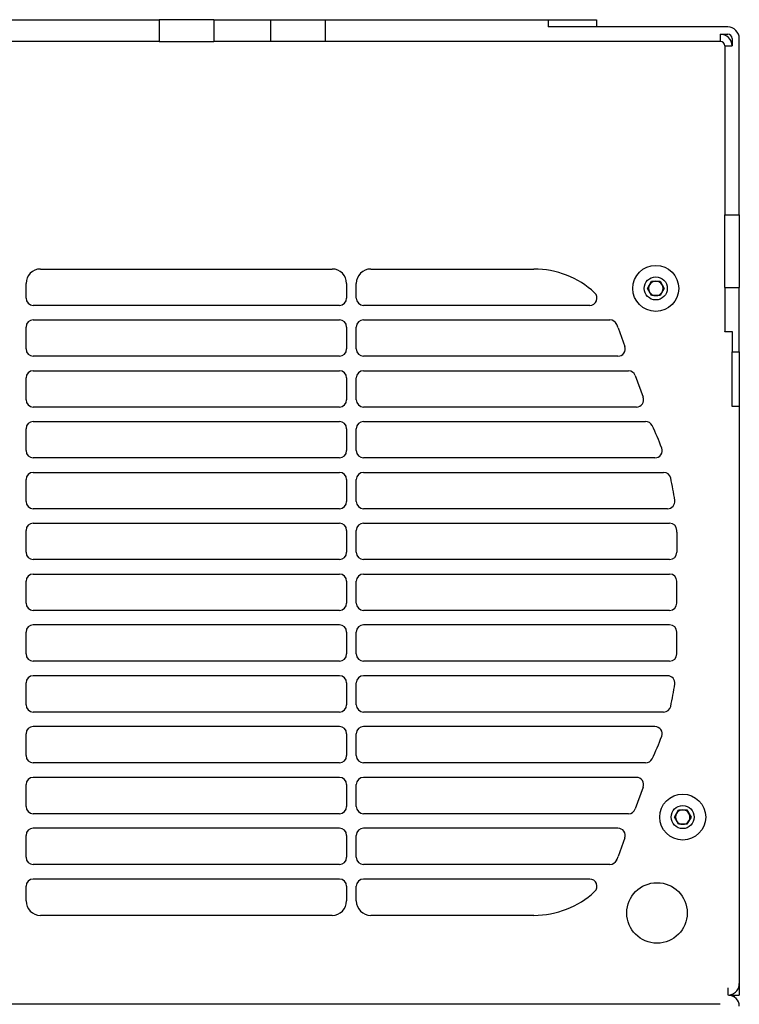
# Model space of a CAD drawing. Header units: millimetres. Extents: x 155473 to 158085, y 111018 to 114514.
# Tile 146 of 181: x 157071 to 157220, y 113670 to 113873. Entities that reach past the tile are written whole.
import ezdxf

# ---------------------------------------------------------------- set-up
doc = ezdxf.new("R2010")
doc.units = ezdxf.units.MM

msp = doc.modelspace()

# ---------------------------------------------------------------- linework, layer by layer
at = {"color": 7, "linetype": 'Continuous', "lineweight": 25}
for p, q in [((156895.59, 113873.49), (157099.84, 113873.49)), ((157099.84, 113873.49), (157099.84, 113868.99)), ((157111.12, 113873.49), (157099.84, 113873.49)), ((157111.12, 113873.49), (157111.12, 113868.99)), ((157111.12, 113873.49), (157122.84, 113873.49)), ((157122.84, 113873.49), (157122.84, 113868.99)), ((157122.84, 113873.49), (157134.12, 113873.49)), ((157134.12, 113873.49), (157134.12, 113868.99)), ((157134.12, 113873.49), (157180.21, 113873.49)), ((157180.21, 113873.49), (157180.21, 113871.99)), ((157180.21, 113873.49), (157190.21, 113873.49)), ((157190.21, 113873.49), (157190.21, 113871.99)), ((157217.31, 113871.99), (157180.21, 113871.99)), ((157215.81, 113868.99), (157215.81, 113870.49)), ((157215.81, 113870.49), (157217.31, 113870.49)), ((157099.84, 113868.99), (156895.59, 113868.99)), ((157099.84, 113868.99), (157111.12, 113868.99)), ((157122.84, 113868.99), (157111.12, 113868.99)), ((157134.12, 113868.99), (157122.84, 113868.99)), ((157215.81, 113868.99), (157134.12, 113868.99)), ((157216.71, 113868.09), (157216.71, 113833.22)), ((157216.71, 113868.09), (157218.21, 113868.09)), ((157218.21, 113869.59), (157218.21, 113868.09)), ((157219.71, 113833.22), (157219.71, 113869.59)), ((157216.71, 113833.22), (157219.71, 113833.22)), ((157216.71, 113818.18), (157216.71, 113833.22)), ((157219.71, 113833.22), (157219.71, 113818.18)), ((157075.35, 113821.99), (157135.58, 113821.99)), ((157143.58, 113821.99), (157177.29, 113821.99)), ((157200.73, 113817.99), (157201.6, 113819.49)), ((157201.6, 113819.49), (157203.33, 113819.49)), ((157203.33, 113819.49), (157204.2, 113817.99)), ((157072.35, 113815.99), (157072.35, 113818.99)), ((157138.58, 113818.99), (157138.58, 113815.99)), ((157140.58, 113815.99), (157140.58, 113818.99)), ((157201.6, 113816.49), (157200.73, 113817.99)), ((157204.2, 113817.99), (157203.33, 113816.49)), ((157216.71, 113818.18), (157219.71, 113818.18)), ((157216.71, 113818.18), (157216.71, 113809.11)), ((157219.71, 113804.87), (157219.71, 113818.18)), ((157203.33, 113816.49), (157201.6, 113816.49)), ((157137.08, 113814.49), (157073.85, 113814.49)), ((157188.81, 113814.49), (157142.08, 113814.49)), ((157073.85, 113811.49), (157137.08, 113811.49)), ((157142.08, 113811.49), (157192.99, 113811.49)), ((157072.35, 113805.49), (157072.35, 113809.99)), ((157138.58, 113809.99), (157138.58, 113805.49)), ((157140.58, 113805.49), (157140.58, 113809.99)), ((157194.66, 113809.83), (157196.05, 113806.01)), ((157216.71, 113809.11), (157218.21, 113809.11)), ((157216.71, 113808.99), (157216.71, 113809.11)), ((157218.21, 113808.99), (157216.71, 113808.99)), ((157218.21, 113809.11), (157218.21, 113804.87)), ((157137.08, 113803.99), (157073.85, 113803.99)), ((157194.64, 113803.99), (157142.08, 113803.99)), ((157218.21, 113804.87), (157219.71, 113804.87)), ((157218.21, 113793.59), (157218.21, 113804.87)), ((157219.71, 113804.87), (157219.71, 113793.59)), ((157073.85, 113800.99), (157137.08, 113800.99)), ((157142.08, 113800.99), (157196.82, 113800.99)), ((157072.35, 113794.99), (157072.35, 113799.49)), ((157138.58, 113799.49), (157138.58, 113794.99)), ((157140.58, 113794.99), (157140.58, 113799.49)), ((157198.23, 113800.01), (157199.87, 113795.51)), ((157137.08, 113793.49), (157073.85, 113793.49)), ((157198.46, 113793.49), (157142.08, 113793.49)), ((157219.71, 113793.59), (157218.21, 113793.59)), ((157219.71, 113793.59), (157219.71, 113674.39)), ((157072.35, 113784.49), (157072.35, 113788.99)), ((157073.85, 113790.49), (157137.08, 113790.49)), ((157138.58, 113788.99), (157138.58, 113784.49)), ((157140.58, 113784.49), (157140.58, 113788.99)), ((157142.08, 113790.49), (157200.35, 113790.49)), ((157137.08, 113782.99), (157073.85, 113782.99)), ((157202.28, 113782.99), (157142.08, 113782.99)), ((157072.35, 113773.99), (157072.35, 113778.49)), ((157073.85, 113779.99), (157137.08, 113779.99)), ((157138.58, 113778.49), (157138.58, 113773.99)), ((157140.58, 113773.99), (157140.58, 113778.49)), ((157142.08, 113779.99), (157204.08, 113779.99)), ((157137.08, 113772.49), (157073.85, 113772.49)), ((157204.89, 113772.49), (157142.08, 113772.49)), ((157073.85, 113769.49), (157137.08, 113769.49)), ((157142.08, 113769.49), (157205.31, 113769.49)), ((157072.35, 113763.49), (157072.35, 113767.99)), ((157138.58, 113767.99), (157138.58, 113763.49)), ((157140.58, 113763.49), (157140.58, 113767.99)), ((157206.81, 113767.62), (157206.81, 113763.49)), ((157137.08, 113761.99), (157073.85, 113761.99)), ((157205.31, 113761.99), (157142.08, 113761.99)), ((157073.85, 113758.99), (157137.08, 113758.99)), ((157142.08, 113758.99), (157205.31, 113758.99)), ((157072.35, 113752.99), (157072.35, 113757.49)), ((157138.58, 113757.49), (157138.58, 113752.99)), ((157140.58, 113752.99), (157140.58, 113757.49)), ((157206.81, 113752.99), (157206.81, 113757.49)), ((157137.08, 113751.49), (157073.85, 113751.49)), ((157205.31, 113751.49), (157142.08, 113751.49)), ((157137.08, 113748.49), (157073.85, 113748.49)), ((157205.31, 113748.49), (157142.08, 113748.49)), ((157072.35, 113742.49), (157072.35, 113746.99)), ((157138.58, 113746.99), (157138.58, 113742.49)), ((157140.58, 113742.49), (157140.58, 113746.99)), ((157206.81, 113742.87), (157206.81, 113746.99)), ((157137.08, 113740.99), (157073.85, 113740.99)), ((157205.31, 113740.99), (157142.08, 113740.99)), ((157137.08, 113737.99), (157073.85, 113737.99)), ((157204.89, 113737.99), (157142.08, 113737.99)), ((157072.35, 113731.99), (157072.35, 113736.49)), ((157138.58, 113736.49), (157138.58, 113731.99)), ((157140.58, 113731.99), (157140.58, 113736.49)), ((157137.08, 113730.49), (157073.85, 113730.49)), ((157204.08, 113730.49), (157142.08, 113730.49)), ((157072.35, 113721.49), (157072.35, 113725.99)), ((157137.08, 113727.49), (157073.85, 113727.49)), ((157138.58, 113725.99), (157138.58, 113721.49)), ((157140.58, 113721.49), (157140.58, 113725.99)), ((157202.28, 113727.49), (157142.08, 113727.49)), ((157137.08, 113719.99), (157073.85, 113719.99)), ((157200.35, 113719.99), (157142.08, 113719.99)), ((157072.35, 113710.99), (157072.35, 113715.49)), ((157137.08, 113716.99), (157073.85, 113716.99)), ((157138.58, 113715.49), (157138.58, 113710.99)), ((157140.58, 113710.99), (157140.58, 113715.49)), ((157198.46, 113716.99), (157142.08, 113716.99)), ((157199.87, 113714.98), (157198.23, 113710.48)), ((157137.08, 113709.49), (157073.85, 113709.49)), ((157196.82, 113709.49), (157142.08, 113709.49)), ((157206.29, 113708.79), (157207.15, 113710.29)), ((157207.15, 113710.29), (157208.88, 113710.29)), ((157208.88, 113710.29), (157209.75, 113708.79)), ((157207.15, 113707.29), (157206.29, 113708.79)), ((157209.75, 113708.79), (157208.88, 113707.29)), ((157137.08, 113706.49), (157073.85, 113706.49)), ((157194.64, 113706.49), (157142.08, 113706.49)), ((157208.88, 113707.29), (157207.15, 113707.29)), ((157072.35, 113700.49), (157072.35, 113704.99)), ((157138.58, 113704.99), (157138.58, 113700.49)), ((157140.58, 113700.49), (157140.58, 113704.99)), ((157196.05, 113704.48), (157194.66, 113700.65)), ((157137.08, 113698.99), (157073.85, 113698.99)), ((157192.99, 113698.99), (157142.08, 113698.99)), ((157137.08, 113695.99), (157073.85, 113695.99)), ((157188.81, 113695.99), (157142.08, 113695.99)), ((157072.35, 113691.49), (157072.35, 113694.49)), ((157138.58, 113694.49), (157138.58, 113691.49)), ((157140.58, 113691.49), (157140.58, 113694.49)), ((157135.58, 113688.49), (157075.35, 113688.49)), ((157177.29, 113688.49), (157143.58, 113688.49)), ((157217.31, 113673.49), (157217.31, 113671.99)), ((157219.71, 113674.39), (157219.71, 113671.99)), ((157217.46, 113671.99), (157219.71, 113671.99)), ((157218.71, 113671.61), (157218.71, 113671.99)), ((157215.77, 113670.11), (156779.66, 113670.11))]:
    msp.add_line(p, q, dxfattribs=at)
for centre, radius in [((157202.46, 113817.99), 4.75), ((157202.46, 113817.99), 2.38), ((157208.02, 113708.79), 4.75), ((157208.02, 113708.79), 2.38), ((157202.71, 113688.99), 6.25)]:
    msp.add_circle(centre, radius, dxfattribs=at)
for centre, radius, start, end in [((157215.81, 113868.09), 2.4, 0, 90), ((157217.31, 113869.59), 2.4, 0, 90), ((157217.31, 113869.59), 0.9, 0, 90), ((157215.81, 113868.09), 0.9, 0, 90), ((157075.35, 113818.99), 3, 90, 180), ((157135.58, 113818.99), 3, 0, 90), ((157143.58, 113818.99), 3, 90, 180), ((157177.29, 113803.51), 18.48, 47.306, 90), ((157202.46, 113817.99), 1.5, 90, 150), ((157202.46, 113817.99), 1.5, 30, 90), ((157202.46, 113817.99), 1.5, 150, 210), ((157202.46, 113817.99), 1.5, 210, 270), ((157202.46, 113817.99), 1.5, 270, 330), ((157202.46, 113817.99), 1.5, 330, 30), ((157073.85, 113815.99), 1.5, 180, 270), ((157137.08, 113815.99), 1.5, 270, 0), ((157142.08, 113815.99), 1.5, 180, 270), ((157188.81, 113815.99), 1.5, 270, 47.306), ((157073.85, 113809.99), 1.5, 90, 180), ((157137.08, 113809.99), 1.5, 0, 90), ((157142.08, 113809.99), 1.5, 90, 180), ((157192.99, 113809.99), 1.5, 22.4348, 90), ((157177.29, 113803.51), 18.48, 20, 22.4348), ((157073.85, 113805.49), 1.5, 180, 270), ((157137.08, 113805.49), 1.5, 270, 0), ((157142.08, 113805.49), 1.5, 180, 270), ((157194.64, 113805.49), 1.5, 270, 20), ((157073.85, 113799.49), 1.5, 90, 180), ((157137.08, 113799.49), 1.5, 0, 90), ((157142.08, 113799.49), 1.5, 90, 180), ((157196.82, 113799.49), 1.5, 20, 90), ((157073.85, 113794.99), 1.5, 180, 270), ((157137.08, 113794.99), 1.5, 270, 0), ((157142.08, 113794.99), 1.5, 180, 270), ((157198.46, 113794.99), 1.5, 270, 20), ((157073.85, 113788.99), 1.5, 90, 180), ((157137.08, 113788.99), 1.5, 0, 90), ((157142.08, 113788.99), 1.5, 90, 180), ((157200.35, 113788.99), 1.5, 26.1546, 90), ((157156.81, 113767.62), 50, 20.3657, 26.1546), ((157202.28, 113784.49), 1.5, 270, 20.3657), ((157073.85, 113784.49), 1.5, 180, 270), ((157137.08, 113784.49), 1.5, 270, 0), ((157142.08, 113784.49), 1.5, 180, 270), ((157073.85, 113778.49), 1.5, 90, 180), ((157137.08, 113778.49), 1.5, 0, 90), ((157142.08, 113778.49), 1.5, 90, 180), ((157204.08, 113778.49), 1.5, 12.9617, 90), ((157156.81, 113767.62), 50, 7.5572, 12.9617), ((157073.85, 113773.99), 1.5, 180, 270), ((157137.08, 113773.99), 1.5, 270, 0), ((157142.08, 113773.99), 1.5, 180, 270), ((157204.89, 113773.99), 1.5, 270, 7.5572), ((157073.85, 113767.99), 1.5, 90, 180), ((157137.08, 113767.99), 1.5, 0, 90), ((157142.08, 113767.99), 1.5, 90, 180), ((157205.31, 113767.99), 1.5, 0.4472, 90), ((157156.81, 113767.62), 50, 0, 0.4472), ((157073.85, 113763.49), 1.5, 180, 270), ((157137.08, 113763.49), 1.5, 270, 0), ((157142.08, 113763.49), 1.5, 180, 270), ((157205.31, 113763.49), 1.5, 270, 0), ((157073.85, 113757.49), 1.5, 90, 180), ((157137.08, 113757.49), 1.5, 0, 90), ((157142.08, 113757.49), 1.5, 90, 180), ((157205.31, 113757.49), 1.5, 0, 90), ((157073.85, 113752.99), 1.5, 180, 270), ((157137.08, 113752.99), 1.5, 270, 0), ((157142.08, 113752.99), 1.5, 180, 270), ((157205.31, 113752.99), 1.5, 270, 0), ((157073.85, 113746.99), 1.5, 90, 180), ((157137.08, 113746.99), 1.5, 0, 90), ((157142.08, 113746.99), 1.5, 90, 180), ((157205.31, 113746.99), 1.5, 0, 90), ((157073.85, 113742.49), 1.5, 180, 270), ((157137.08, 113742.49), 1.5, 270, 0), ((157142.08, 113742.49), 1.5, 180, 270), ((157205.31, 113742.49), 1.5, 270, 359.5528), ((157156.81, 113742.87), 50, 359.5528, 0), ((157073.85, 113736.49), 1.5, 90, 180), ((157137.08, 113736.49), 1.5, 0, 90), ((157142.08, 113736.49), 1.5, 90, 180), ((157204.89, 113736.49), 1.5, 352.4428, 90), ((157156.81, 113742.87), 50, 347.0383, 352.4428), ((157073.85, 113731.99), 1.5, 180, 270), ((157137.08, 113731.99), 1.5, 270, 0), ((157142.08, 113731.99), 1.5, 180, 270), ((157204.08, 113731.99), 1.5, 270, 347.0383), ((157073.85, 113725.99), 1.5, 90, 180), ((157137.08, 113725.99), 1.5, 0, 90), ((157142.08, 113725.99), 1.5, 90, 180), ((157202.28, 113725.99), 1.5, 339.6343, 90), ((157156.81, 113742.87), 50, 333.8454, 339.6343), ((157073.85, 113721.49), 1.5, 180, 270), ((157137.08, 113721.49), 1.5, 270, 0), ((157142.08, 113721.49), 1.5, 180, 270), ((157200.35, 113721.49), 1.5, 270, 333.8454), ((157073.85, 113715.49), 1.5, 90, 180), ((157137.08, 113715.49), 1.5, 0, 90), ((157142.08, 113715.49), 1.5, 90, 180), ((157198.46, 113715.49), 1.5, 340, 90), ((157073.85, 113710.99), 1.5, 180, 270), ((157137.08, 113710.99), 1.5, 270, 0), ((157142.08, 113710.99), 1.5, 180, 270), ((157196.82, 113710.99), 1.5, 270, 340), ((157208.02, 113708.79), 1.5, 150, 210), ((157208.02, 113708.79), 1.5, 90, 150), ((157208.02, 113708.79), 1.5, 30, 90), ((157208.02, 113708.79), 1.5, 330, 30), ((157208.02, 113708.79), 1.5, 210, 270), ((157208.02, 113708.79), 1.5, 270, 330), ((157073.85, 113704.99), 1.5, 90, 180), ((157137.08, 113704.99), 1.5, 0, 90), ((157142.08, 113704.99), 1.5, 90, 180), ((157194.64, 113704.99), 1.5, 340, 90), ((157073.85, 113700.49), 1.5, 180, 270), ((157137.08, 113700.49), 1.5, 270, 0), ((157142.08, 113700.49), 1.5, 180, 270), ((157192.99, 113700.49), 1.5, 270, 337.5652), ((157177.29, 113706.97), 18.48, 337.5652, 340), ((157073.85, 113694.49), 1.5, 90, 180), ((157137.08, 113694.49), 1.5, 0, 90), ((157142.08, 113694.49), 1.5, 90, 180), ((157188.81, 113694.49), 1.5, 312.694, 90), ((157177.29, 113706.97), 18.48, 270, 312.694), ((157075.35, 113691.49), 3, 180, 270), ((157135.58, 113691.49), 3, 270, 0), ((157143.58, 113691.49), 3, 180, 270), ((157217.46, 113669.74), 2.25, 0, 90)]:
    msp.add_arc(centre, radius, start, end, dxfattribs=at)
msp.add_open_spline([(157217.46, 113672), (157217.52, 113672), (157217.62, 113672.01), (157217.76, 113672.03), (157217.91, 113672.07), (157218.06, 113672.11), (157218.2, 113672.16), (157218.43, 113672.26), (157218.73, 113672.44), (157219.07, 113672.74), (157219.35, 113673.1), (157219.54, 113673.46), (157219.65, 113673.79), (157219.7, 113674.09), (157219.71, 113674.29), (157219.71, 113674.39)], degree=3, knots=[0, 0, 0, 0, 0.041952, 0.083581, 0.125053, 0.166535, 0.208194, 0.250194, 0.375038, 0.50006, 0.624904, 0.749926, 0.833467, 0.91638, 1, 1, 1, 1], dxfattribs=at)

doc.saveas('drawing.dxf')
